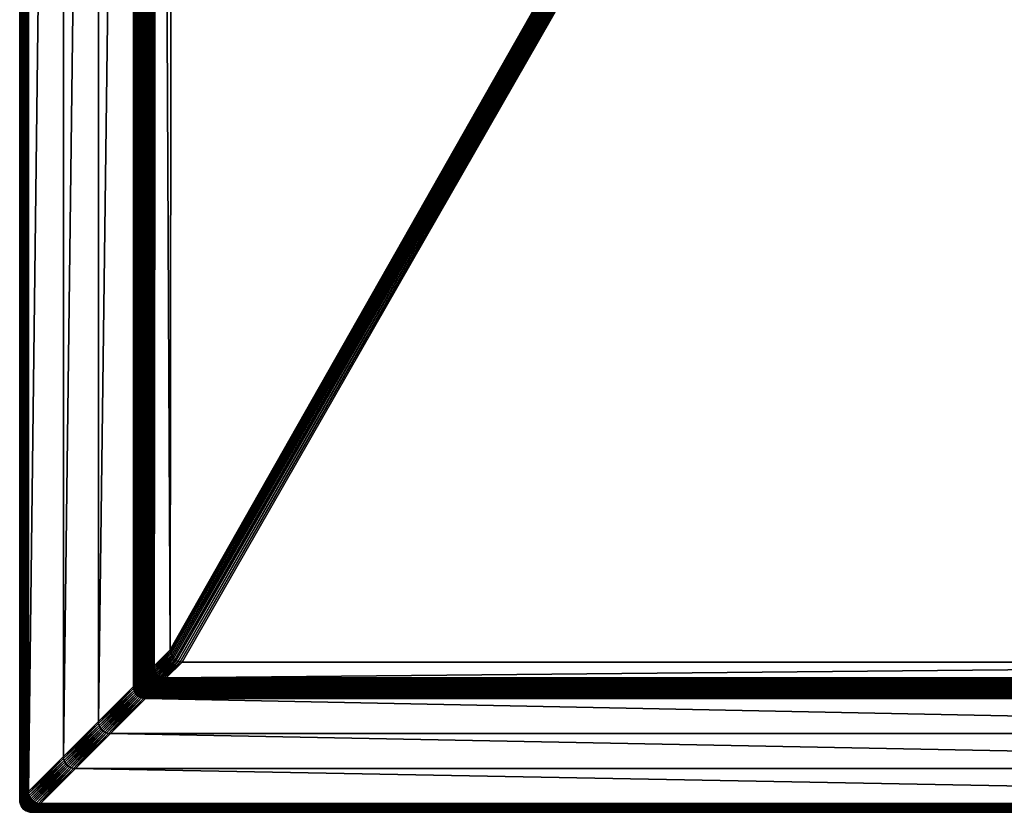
# Model space of a CAD drawing. Header units: centimetres. Extents: x 573 to 653, y 276 to 396.
# Tile 1 of 18: x 573 to 614, y 276 to 308. Entities that reach past the tile are written whole.
import ezdxf

# ---------------------------------------------------------------- set-up
doc = ezdxf.new("R2010")
doc.units = ezdxf.units.CM
doc.layers.get('0').update_dxf_attribs({"true_color": 0x565656})

msp = doc.modelspace()

# ---------------------------------------------------------------- meshes
at = {"color": 37, "true_color": 0x7a5834}
mesh = msp.add_polyface(dxfattribs=at)
corners = [(573.269, 276.395, 4), (573.269, 276.395, 0), (573.269, 395.395, 0), (576.485, 392.18, 4.5), (576.485, 279.611, 4.5), (575.054, 278.18, 4.5), (578.341, 281.467, 3.986), (578.338, 281.464, 4.009), (578.347, 390.317, 4.012), (579.414, 282.535, 3.476), (578.764, 281.888, 3.489), (578.902, 389.762, 2.751), (612.564, 340.896, 2.754), (579.549, 389.114, 2.751), (579.824, 282.046, 3.477), (613.2, 340.259, 2.754), (613.271, 340.188, 2.754), (579.743, 282.066, 3.478), (613.129, 340.33, 2.754), (579.672, 282.094, 3.478), (613.059, 340.4, 2.754), (579.609, 282.131, 3.478), (612.988, 340.471, 2.754), (579.554, 282.176, 3.478), (612.917, 340.542, 2.754), (612.634, 340.825, 2.754), (579.424, 282.446, 3.477), (612.705, 340.754, 2.754), (579.444, 282.366, 3.478), (612.776, 340.683, 2.754), (579.472, 282.294, 3.478), (612.846, 340.612, 2.754), (579.509, 282.231, 3.478), (612.705, 340.895, 2.753), (573.277, 395.388, 4.089), (573.277, 276.403, 4.089), (573.291, 395.374, 4.17), (573.291, 276.417, 4.17), (573.311, 395.354, 4.241), (573.311, 276.437, 4.241), (573.337, 395.328, 4.304), (573.337, 276.463, 4.304), (573.369, 395.296, 4.359), (573.369, 276.495, 4.359), (573.623, 395.042, 4.5), (573.623, 276.749, 4.5), (573.56, 276.686, 4.489), (573.56, 395.105, 4.489), (573.503, 276.629, 4.47), (573.503, 395.162, 4.47), (573.452, 276.578, 4.441), (573.452, 395.212, 4.441), (573.407, 276.534, 4.404), (573.407, 395.257, 4.404), (577.98, 390.684, 4.489), (577.98, 281.106, 4.489), (577.916, 281.042, 4.5), (578.04, 390.624, 4.47), (578.04, 281.166, 4.47), (578.095, 390.569, 4.443), (578.094, 281.22, 4.442), (578.146, 390.519, 4.407), (578.144, 281.27, 4.406), (578.191, 390.473, 4.362), (578.189, 281.315, 4.361), (578.318, 281.444, 4.097), (578.326, 390.339, 4.099), (578.293, 281.419, 4.176), (578.299, 390.365, 4.178), (578.263, 281.389, 4.246), (578.268, 390.396, 4.248), (578.228, 281.354, 4.308), (578.232, 390.432, 4.309), (578.492, 390.172, 3.152), (578.361, 281.487, 3.898), (578.519, 390.145, 3.073), (578.386, 281.512, 3.819), (578.55, 390.114, 3.003), (578.416, 281.541, 3.748), (578.586, 390.078, 2.942), (578.451, 281.576, 3.686), (578.626, 390.037, 2.889), (578.491, 281.616, 3.632), (578.7, 281.824, 3.5), (578.837, 389.826, 2.762), (578.64, 281.764, 3.521), (578.777, 389.886, 2.781), (578.585, 281.71, 3.549), (578.722, 389.941, 2.808), (578.536, 281.66, 3.586), (578.672, 389.992, 2.844), (577.916, 390.749, 4.5), (575.054, 393.611, 4.5)]
mesh.append_faces([[corners[k] for k in face] for face in [(12, 9, 13)]], dxfattribs={"color": 37})
mesh.append_faces([[corners[k] for k in face] for face in [(0, 1, 2), (3, 4, 5), (6, 7, 8), (9, 10, 11), (14, 15, 16), (17, 18, 15), (19, 20, 18), (21, 22, 20), (23, 24, 22), (22, 21, 23), (25, 26, 9), (9, 12, 25), (27, 28, 26), (26, 25, 27), (29, 30, 28), (28, 27, 29), (31, 32, 30), (30, 29, 31), (24, 23, 32), (32, 31, 24), (33, 25, 12), (34, 35, 0), (36, 37, 35), (38, 39, 37), (40, 41, 39), (42, 43, 41), (44, 45, 46), (47, 46, 48), (49, 48, 50), (51, 50, 52), (53, 52, 43), (54, 55, 56), (57, 58, 55), (59, 60, 58), (61, 62, 60), (63, 64, 62), (8, 7, 65), (66, 65, 67), (68, 67, 69), (70, 69, 71), (72, 71, 64), (73, 74, 6), (75, 76, 74), (77, 78, 76), (79, 80, 78), (81, 82, 80), (11, 10, 83), (84, 83, 85), (86, 85, 87), (88, 87, 89), (90, 89, 82), (91, 56, 4), (92, 5, 45)]], dxfattribs={"vtx2": -1, "color": 37})
mesh = msp.add_polyface(dxfattribs=at)
corners = [(573.269, 395.395, 0), (573.269, 395.395, 4), (573.269, 276.395, 4), (575.054, 278.18, 4.5), (575.054, 393.611, 4.5), (576.485, 392.18, 4.5), (578.347, 390.317, 4.012), (578.471, 390.193, 3.239), (578.341, 281.467, 3.986), (578.902, 389.762, 2.751), (579.549, 389.114, 2.751), (579.414, 282.535, 3.476), (579.961, 389.603, 2.743), (580.05, 389.613, 2.742), (613.269, 341.601, 2.741), (579.88, 389.583, 2.744), (613.198, 341.53, 2.742), (579.809, 389.555, 2.745), (613.128, 341.46, 2.743), (613.057, 341.389, 2.745), (579.746, 389.518, 2.746), (612.987, 341.319, 2.746), (579.691, 389.473, 2.746), (612.916, 341.248, 2.747), (612.634, 340.966, 2.753), (612.564, 340.896, 2.754), (579.56, 389.203, 2.75), (612.705, 341.037, 2.751), (579.58, 389.284, 2.749), (612.775, 341.107, 2.75), (579.608, 389.356, 2.748), (612.846, 341.178, 2.749), (579.645, 389.419, 2.747), (573.277, 395.388, 4.089), (573.277, 276.403, 4.089), (573.291, 395.374, 4.17), (573.291, 276.417, 4.17), (573.311, 395.354, 4.241), (573.311, 276.437, 4.241), (573.337, 395.328, 4.304), (573.337, 276.463, 4.304), (573.369, 395.296, 4.359), (573.56, 276.686, 4.489), (573.56, 395.105, 4.489), (573.623, 395.042, 4.5), (573.503, 276.629, 4.47), (573.503, 395.162, 4.47), (573.452, 276.578, 4.441), (573.452, 395.212, 4.441), (573.407, 276.534, 4.404), (573.407, 395.257, 4.404), (573.369, 276.495, 4.359), (577.916, 281.042, 4.5), (577.916, 390.749, 4.5), (577.98, 390.684, 4.489), (577.98, 281.106, 4.489), (578.04, 390.624, 4.47), (578.04, 281.166, 4.47), (578.095, 390.569, 4.443), (578.094, 281.22, 4.442), (578.146, 390.519, 4.407), (578.144, 281.27, 4.406), (578.191, 390.473, 4.362), (578.318, 281.444, 4.097), (578.326, 390.339, 4.099), (578.293, 281.419, 4.176), (578.299, 390.365, 4.178), (578.263, 281.389, 4.246), (578.268, 390.396, 4.248), (578.228, 281.354, 4.308), (578.232, 390.432, 4.309), (578.189, 281.315, 4.361), (578.492, 390.172, 3.152), (578.361, 281.487, 3.898), (578.519, 390.145, 3.073), (578.386, 281.512, 3.819), (578.55, 390.114, 3.003), (578.416, 281.541, 3.748), (578.586, 390.078, 2.942), (578.451, 281.576, 3.686), (578.626, 390.037, 2.889), (578.7, 281.824, 3.5), (578.837, 389.826, 2.762), (578.64, 281.764, 3.521), (578.777, 389.886, 2.781), (578.585, 281.71, 3.549), (578.722, 389.941, 2.808), (578.536, 281.66, 3.586), (578.672, 389.992, 2.844), (578.491, 281.616, 3.632), (576.485, 279.611, 4.5), (573.623, 276.749, 4.5)]
mesh.append_faces([[corners[k] for k in face] for face in [(0, 1, 2), (3, 4, 5), (6, 7, 8), (9, 10, 11), (12, 13, 14), (15, 12, 16), (17, 15, 18), (18, 19, 17), (20, 17, 19), (19, 21, 20), (22, 20, 21), (21, 23, 22), (24, 25, 10), (10, 26, 24), (27, 24, 26), (26, 28, 27), (29, 27, 28), (28, 30, 29), (31, 29, 30), (30, 32, 31), (23, 31, 32), (32, 22, 23), (2, 1, 33), (34, 33, 35), (36, 35, 37), (38, 37, 39), (40, 39, 41), (42, 43, 44), (45, 46, 43), (47, 48, 46), (49, 50, 48), (51, 41, 50), (52, 53, 54), (55, 54, 56), (57, 56, 58), (59, 58, 60), (61, 60, 62), (63, 64, 6), (65, 66, 64), (67, 68, 66), (69, 70, 68), (71, 62, 70), (8, 7, 72), (73, 72, 74), (75, 74, 76), (77, 76, 78), (79, 78, 80), (81, 82, 9), (83, 84, 82), (85, 86, 84), (87, 88, 86), (89, 80, 88), (90, 5, 53), (91, 44, 4)]], dxfattribs={"vtx2": -1, "color": 37})
mesh = msp.add_polyface(dxfattribs=at)
corners = [(613.835, 340.753, 2.743), (613.906, 340.823, 2.742), (647.116, 282.447, 2.743), (613.765, 340.682, 2.745), (647.097, 282.366, 2.744), (613.694, 340.612, 2.746), (647.069, 282.295, 2.745), (613.623, 340.541, 2.747), (647.032, 282.232, 2.746), (613.271, 340.188, 2.754), (613.341, 340.259, 2.753), (646.718, 282.047, 2.75), (613.412, 340.329, 2.751), (646.798, 282.066, 2.749), (613.482, 340.4, 2.75), (646.87, 282.095, 2.748), (613.553, 340.47, 2.749), (646.932, 282.132, 2.747), (646.987, 282.177, 2.746), (613.835, 340.894, 2.742), (613.905, 340.964, 2.741), (613.976, 340.894, 2.741), (613.764, 340.823, 2.743), (613.694, 340.894, 2.743), (613.694, 340.753, 2.745), (613.623, 340.824, 2.745), (613.553, 340.894, 2.745), (613.623, 340.682, 2.746), (613.553, 340.753, 2.746), (613.482, 340.824, 2.746), (613.411, 340.895, 2.746), (613.553, 340.612, 2.747), (613.482, 340.682, 2.747), (613.411, 340.753, 2.747), (613.341, 340.824, 2.747), (613.271, 340.33, 2.753), (613.341, 340.4, 2.751), (613.412, 340.471, 2.75), (613.27, 340.471, 2.751), (613.341, 340.541, 2.75), (613.482, 340.541, 2.749), (613.411, 340.612, 2.749), (613.27, 340.612, 2.75), (613.341, 340.683, 2.749), (613.27, 340.753, 2.749)]
mesh.append_faces([[corners[k] for k in face] for face in [(0, 1, 2), (3, 0, 4), (5, 3, 6), (7, 5, 8), (9, 10, 11), (10, 12, 13), (12, 14, 15), (14, 16, 17), (16, 7, 18), (19, 20, 21), (21, 1, 19), (22, 19, 1), (1, 0, 22), (19, 22, 23), (24, 22, 0), (0, 3, 24), (25, 23, 22), (22, 24, 25), (23, 25, 26), (27, 24, 3), (3, 5, 27), (28, 25, 24), (24, 27, 28), (29, 26, 25), (25, 28, 29), (26, 29, 30), (31, 27, 5), (5, 7, 31), (32, 28, 27), (27, 31, 32), (33, 29, 28), (28, 32, 33), (34, 30, 29), (29, 33, 34), (35, 36, 12), (12, 10, 35), (36, 37, 14), (14, 12, 36), (38, 39, 37), (37, 36, 38), (37, 40, 16), (16, 14, 37), (39, 41, 40), (40, 37, 39), (42, 43, 41), (41, 39, 42), (40, 31, 7), (7, 16, 40), (41, 32, 31), (31, 40, 41), (43, 33, 32), (32, 41, 43), (44, 34, 33), (33, 43, 44)]], dxfattribs={"vtx2": -1, "color": 37})
mesh = msp.add_polyface(dxfattribs=at)
corners = [(579.263, 281.388, 3.489), (579.913, 282.035, 3.476), (646.628, 282.036, 2.751), (613.271, 340.188, 2.754), (579.824, 282.046, 3.477), (579.174, 281.399, 3.489), (579.743, 282.066, 3.478), (579.094, 281.419, 3.49), (579.672, 282.094, 3.478), (579.022, 281.447, 3.49), (579.609, 282.131, 3.478), (578.959, 281.484, 3.491), (579.554, 282.176, 3.478), (578.905, 281.53, 3.491), (579.424, 282.446, 3.477), (578.775, 281.799, 3.489), (578.764, 281.888, 3.489), (579.414, 282.535, 3.476), (579.444, 282.366, 3.478), (578.794, 281.719, 3.49), (579.472, 282.294, 3.478), (578.823, 281.647, 3.49), (579.509, 282.231, 3.478), (578.859, 281.584, 3.491), (613.2, 340.259, 2.754), (613.129, 340.33, 2.754), (613.059, 340.4, 2.754), (579.199, 281.324, 3.5), (579.11, 281.335, 3.501), (579.029, 281.354, 3.502), (578.958, 281.383, 3.502), (578.895, 281.419, 3.502), (578.898, 281.323, 3.522), (578.84, 281.465, 3.502), (578.835, 281.36, 3.523), (578.781, 281.406, 3.523), (578.71, 281.735, 3.501), (578.7, 281.824, 3.5), (578.73, 281.654, 3.502), (578.758, 281.583, 3.502), (578.698, 281.523, 3.522), (578.795, 281.519, 3.502), (578.735, 281.46, 3.523), (578.726, 281.351, 3.551), (578.68, 281.406, 3.551)]
mesh.append_faces([[corners[k] for k in face] for face in [(2, 1, 3)]], dxfattribs={"color": 37})
mesh.append_faces([[corners[k] for k in face] for face in [(0, 1, 2), (4, 1, 0), (0, 5, 4), (6, 4, 5), (5, 7, 6), (8, 6, 7), (7, 9, 8), (10, 8, 9), (9, 11, 10), (12, 10, 11), (11, 13, 12), (14, 15, 16), (16, 17, 14), (18, 19, 15), (15, 14, 18), (20, 21, 19), (19, 18, 20), (22, 23, 21), (21, 20, 22), (12, 13, 23), (23, 22, 12), (3, 1, 4), (24, 4, 6), (25, 6, 8), (26, 8, 10), (5, 0, 27), (28, 29, 7), (7, 5, 28), (29, 30, 9), (9, 7, 29), (30, 31, 11), (11, 9, 30), (31, 30, 32), (31, 33, 13), (13, 11, 31), (34, 35, 33), (33, 31, 34), (36, 37, 16), (16, 15, 36), (38, 36, 15), (15, 19, 38), (39, 38, 19), (19, 21, 39), (38, 39, 40), (41, 39, 21), (21, 23, 41), (42, 40, 39), (39, 41, 42), (33, 41, 23), (23, 13, 33), (35, 42, 41), (41, 33, 35), (43, 44, 42), (42, 35, 43)]], dxfattribs={"vtx2": -1, "color": 37})
mesh = msp.add_polyface(dxfattribs=at)
corners = [(646.628, 282.036, 2.751), (647.276, 281.389, 2.751), (579.263, 281.388, 3.489), (646.718, 282.047, 2.75), (647.365, 281.4, 2.75), (646.798, 282.066, 2.749), (647.445, 281.419, 2.749), (646.87, 282.095, 2.748), (647.517, 281.448, 2.748), (646.932, 282.132, 2.747), (647.58, 281.485, 2.747), (646.987, 282.177, 2.746), (647.634, 281.53, 2.746), (647.116, 282.447, 2.743), (647.127, 282.536, 2.742), (647.774, 281.889, 2.742), (647.763, 281.8, 2.743), (647.097, 282.366, 2.744), (647.744, 281.719, 2.744), (647.069, 282.295, 2.745), (647.716, 281.648, 2.745), (647.032, 282.232, 2.746), (647.679, 281.585, 2.746), (613.271, 340.188, 2.754), (613.341, 340.259, 2.753), (613.412, 340.329, 2.751), (613.482, 340.4, 2.75), (613.553, 340.47, 2.749), (647.429, 281.336, 2.761), (647.509, 281.355, 2.76), (647.581, 281.384, 2.759), (647.643, 281.421, 2.758), (647.702, 281.362, 2.778), (647.698, 281.466, 2.757), (647.756, 281.408, 2.777), (647.809, 281.355, 2.805), (647.838, 281.825, 2.753), (647.827, 281.736, 2.753), (647.808, 281.655, 2.754), (647.78, 281.584, 2.755), (647.743, 281.521, 2.756), (647.838, 281.525, 2.775), (647.802, 281.462, 2.776), (647.854, 281.409, 2.804)]
mesh.append_faces([[corners[k] for k in face] for face in [(0, 1, 2), (3, 4, 1), (1, 0, 3), (5, 6, 4), (4, 3, 5), (7, 8, 6), (6, 5, 7), (9, 10, 8), (8, 7, 9), (11, 12, 10), (10, 9, 11), (13, 14, 15), (15, 16, 13), (17, 13, 16), (16, 18, 17), (19, 17, 18), (18, 20, 19), (21, 19, 20), (20, 22, 21), (11, 21, 22), (22, 12, 11), (3, 0, 23), (5, 3, 24), (7, 5, 25), (9, 7, 26), (11, 9, 27), (1, 4, 28), (4, 6, 29), (30, 29, 6), (6, 8, 30), (31, 30, 8), (8, 10, 31), (30, 31, 32), (33, 31, 10), (10, 12, 33), (34, 32, 31), (31, 33, 34), (32, 34, 35), (36, 37, 16), (16, 15, 36), (37, 38, 18), (18, 16, 37), (38, 39, 20), (20, 18, 38), (39, 40, 22), (22, 20, 39), (41, 42, 40), (40, 39, 41), (40, 33, 12), (12, 22, 40), (42, 34, 33), (33, 40, 42), (43, 35, 34), (34, 42, 43)]], dxfattribs={"vtx2": -1, "color": 37})
mesh = msp.add_polyface(dxfattribs=at)
corners = [(578.352, 281.378, 3.986), (578.349, 281.375, 4.009), (578.338, 281.464, 4.009), (578.341, 281.467, 3.986), (578.361, 281.487, 3.898), (578.372, 281.398, 3.899), (578.386, 281.512, 3.819), (578.397, 281.423, 3.82), (578.416, 281.541, 3.748), (578.427, 281.452, 3.749), (578.451, 281.576, 3.686), (578.462, 281.487, 3.687), (578.491, 281.616, 3.632), (578.501, 281.527, 3.633), (578.329, 281.355, 4.097), (578.318, 281.444, 4.097), (578.304, 281.33, 4.176), (578.293, 281.419, 4.176), (578.274, 281.3, 4.246), (578.263, 281.389, 4.246), (578.391, 281.317, 3.899), (578.446, 281.372, 3.75), (578.416, 281.342, 3.82), (578.481, 281.406, 3.687), (578.521, 281.446, 3.633), (578.549, 281.374, 3.634), (578.509, 281.335, 3.688), (578.651, 281.675, 3.521), (578.64, 281.764, 3.521), (578.7, 281.824, 3.5), (578.71, 281.735, 3.501), (578.596, 281.621, 3.55), (578.585, 281.71, 3.549), (578.546, 281.571, 3.587), (578.536, 281.66, 3.586), (578.67, 281.595, 3.522), (578.73, 281.654, 3.502), (578.615, 281.54, 3.551), (578.566, 281.491, 3.588), (578.698, 281.523, 3.522), (578.643, 281.469, 3.551), (578.594, 281.419, 3.588), (578.68, 281.406, 3.551), (578.735, 281.46, 3.523), (578.631, 281.356, 3.588), (578.586, 281.311, 3.634)]
mesh.append_faces([[corners[k] for k in face] for face in [(0, 1, 2), (2, 3, 0), (4, 5, 0), (0, 3, 4), (6, 7, 5), (5, 4, 6), (8, 9, 7), (7, 6, 8), (10, 11, 9), (9, 8, 10), (12, 13, 11), (11, 10, 12), (14, 15, 2), (2, 1, 14), (16, 17, 15), (15, 14, 16), (18, 19, 17), (20, 5, 7), (9, 21, 22), (22, 7, 9), (11, 23, 21), (21, 9, 11), (13, 24, 23), (23, 11, 13), (24, 25, 26), (26, 23, 24), (27, 28, 29), (29, 30, 27), (31, 32, 28), (28, 27, 31), (33, 34, 32), (32, 31, 33), (13, 12, 34), (34, 33, 13), (35, 27, 30), (30, 36, 35), (37, 31, 27), (27, 35, 37), (38, 33, 31), (31, 37, 38), (24, 13, 33), (33, 38, 24), (39, 35, 36), (40, 37, 35), (35, 39, 40), (41, 38, 37), (37, 40, 41), (25, 24, 38), (38, 41, 25), (42, 40, 39), (39, 43, 42), (44, 41, 40), (40, 42, 44), (45, 25, 41)]], dxfattribs={"vtx2": -1, "color": 37})
mesh = msp.add_polyface(dxfattribs=at)
corners = [(578.371, 281.297, 3.987), (578.368, 281.294, 4.009), (578.349, 281.375, 4.009), (578.352, 281.378, 3.986), (577.98, 281.106, 4.489), (577.991, 281.017, 4.489), (577.926, 280.953, 4.5), (577.916, 281.042, 4.5), (578.04, 281.166, 4.47), (578.051, 281.077, 4.47), (578.094, 281.22, 4.442), (578.105, 281.131, 4.442), (578.144, 281.27, 4.406), (578.155, 281.181, 4.406), (578.189, 281.315, 4.361), (578.2, 281.226, 4.361), (578.01, 280.937, 4.489), (578.125, 281.051, 4.442), (578.07, 280.996, 4.47), (578.174, 281.101, 4.406), (578.219, 281.145, 4.361), (578.203, 281.029, 4.406), (578.153, 280.979, 4.442), (578.247, 281.073, 4.361), (578.284, 281.01, 4.361), (578.24, 280.966, 4.406), (578.293, 281.419, 4.176), (578.304, 281.33, 4.176), (578.274, 281.3, 4.246), (578.239, 281.265, 4.308), (578.228, 281.354, 4.308), (578.263, 281.389, 4.246), (578.348, 281.274, 4.097), (578.329, 281.355, 4.097), (578.323, 281.25, 4.176), (578.294, 281.22, 4.246), (578.259, 281.185, 4.308), (578.352, 281.178, 4.176), (578.377, 281.203, 4.097), (578.322, 281.148, 4.246), (578.287, 281.113, 4.308), (578.359, 281.085, 4.246), (578.324, 281.05, 4.308), (578.37, 280.996, 4.308)]
mesh.append_faces([[corners[k] for k in face] for face in [(0, 1, 2), (2, 3, 0), (4, 5, 6), (6, 7, 4), (8, 9, 5), (5, 4, 8), (10, 11, 9), (9, 8, 10), (12, 13, 11), (11, 10, 12), (14, 15, 13), (13, 12, 14), (16, 5, 9), (11, 17, 18), (18, 9, 11), (13, 19, 17), (17, 11, 13), (15, 20, 19), (19, 13, 15), (19, 21, 22), (22, 17, 19), (20, 23, 21), (21, 19, 20), (23, 24, 25), (25, 21, 23), (26, 27, 28), (29, 30, 31), (31, 28, 29), (15, 14, 30), (30, 29, 15), (32, 33, 2), (2, 1, 32), (34, 27, 33), (33, 32, 34), (35, 28, 27), (27, 34, 35), (36, 29, 28), (28, 35, 36), (20, 15, 29), (29, 36, 20), (37, 34, 32), (32, 38, 37), (39, 35, 34), (34, 37, 39), (40, 36, 35), (35, 39, 40), (23, 20, 36), (36, 40, 23), (41, 39, 37), (42, 40, 39), (39, 41, 42), (24, 23, 40), (40, 42, 24), (43, 42, 41)]], dxfattribs={"vtx2": -1, "color": 37})
mesh = msp.add_polyface(dxfattribs=at)
corners = [(578.482, 281.108, 3.988), (578.536, 281.062, 3.988), (578.533, 281.059, 4.009), (578.479, 281.105, 4.009), (578.4, 281.226, 3.987), (578.397, 281.223, 4.009), (578.368, 281.294, 4.009), (578.371, 281.297, 3.987), (578.436, 281.163, 3.988), (578.433, 281.159, 4.009), (578.552, 280.978, 4.176), (578.489, 281.015, 4.176), (578.513, 281.04, 4.097), (578.459, 281.085, 4.097), (578.434, 281.06, 4.176), (578.459, 280.985, 4.246), (578.404, 281.031, 4.246), (578.502, 281.128, 3.9), (578.372, 281.398, 3.899), (578.391, 281.317, 3.899), (578.352, 281.378, 3.986), (578.397, 281.423, 3.82), (578.416, 281.342, 3.82), (578.42, 281.245, 3.9), (578.444, 281.27, 3.821), (578.446, 281.372, 3.75), (578.474, 281.3, 3.75), (578.481, 281.406, 3.687), (578.509, 281.335, 3.688), (578.377, 281.203, 4.097), (578.348, 281.274, 4.097), (578.456, 281.182, 3.9), (578.481, 281.207, 3.821), (578.511, 281.237, 3.75), (578.546, 281.272, 3.688), (578.414, 281.14, 4.097), (578.389, 281.115, 4.176), (578.352, 281.178, 4.176), (578.359, 281.085, 4.246), (578.527, 281.153, 3.821), (578.37, 280.996, 4.308)]
mesh.append_faces([[corners[k] for k in face] for face in [(0, 1, 2), (2, 3, 0), (4, 5, 6), (6, 7, 4), (8, 9, 5), (5, 4, 8), (0, 3, 9), (9, 8, 0), (10, 11, 12), (12, 13, 3), (3, 2, 12), (11, 14, 13), (13, 12, 11), (15, 16, 14), (14, 11, 15), (1, 0, 17), (18, 19, 7), (7, 20, 18), (21, 22, 19), (19, 23, 4), (4, 7, 19), (22, 24, 23), (23, 19, 22), (25, 26, 24), (24, 22, 25), (27, 28, 26), (26, 25, 27), (29, 30, 6), (6, 5, 29), (23, 31, 8), (8, 4, 23), (24, 32, 31), (31, 23, 24), (26, 33, 32), (32, 24, 26), (28, 34, 33), (33, 26, 28), (35, 29, 5), (5, 9, 35), (36, 37, 29), (29, 35, 36), (37, 36, 38), (31, 17, 0), (0, 8, 31), (32, 39, 17), (17, 31, 32), (39, 32, 33), (13, 35, 9), (9, 3, 13), (14, 36, 35), (35, 13, 14), (16, 38, 36), (36, 14, 16), (38, 16, 40)]], dxfattribs={"vtx2": -1, "color": 37})
mesh = msp.add_polyface(dxfattribs=at)
corners = [(578.599, 281.026, 3.988), (578.671, 280.997, 3.987), (578.668, 280.994, 4.009), (578.596, 281.023, 4.009), (578.536, 281.062, 3.988), (578.533, 281.059, 4.009), (578.772, 280.998, 3.899), (578.691, 281.017, 3.9), (578.716, 281.042, 3.82), (578.796, 281.023, 3.82), (578.746, 281.072, 3.75), (578.619, 281.045, 3.9), (578.644, 281.07, 3.821), (578.674, 281.1, 3.75), (578.709, 281.135, 3.688), (578.781, 281.107, 3.687), (578.749, 281.174, 3.634), (578.576, 281.003, 4.097), (578.513, 281.04, 4.097), (578.552, 280.978, 4.176), (578.556, 281.082, 3.9), (578.581, 281.107, 3.821), (578.611, 281.137, 3.75), (578.646, 281.172, 3.688), (578.686, 281.211, 3.634), (578.502, 281.128, 3.9), (578.527, 281.153, 3.821), (578.557, 281.183, 3.75), (578.592, 281.217, 3.688), (578.631, 281.257, 3.634), (578.549, 281.374, 3.634), (578.586, 281.311, 3.634), (578.546, 281.272, 3.688), (578.509, 281.335, 3.688), (578.511, 281.237, 3.75), (578.73, 281.256, 3.588), (578.676, 281.302, 3.588), (578.726, 281.351, 3.551), (578.78, 281.306, 3.551), (578.594, 281.419, 3.588), (578.631, 281.356, 3.588), (578.68, 281.406, 3.551)]
mesh.append_faces([[corners[k] for k in face] for face in [(0, 1, 2), (2, 3, 0), (4, 0, 3), (3, 5, 4), (6, 7, 8), (9, 8, 10), (11, 7, 1), (1, 0, 11), (12, 8, 7), (7, 11, 12), (13, 10, 8), (8, 12, 13), (14, 15, 10), (10, 13, 14), (15, 14, 16), (17, 18, 5), (5, 3, 17), (18, 17, 19), (20, 11, 0), (0, 4, 20), (21, 12, 11), (11, 20, 21), (22, 13, 12), (12, 21, 22), (23, 14, 13), (13, 22, 23), (24, 16, 14), (14, 23, 24), (25, 20, 4), (26, 21, 20), (20, 25, 26), (27, 22, 21), (21, 26, 27), (28, 23, 22), (22, 27, 28), (29, 24, 23), (23, 28, 29), (30, 31, 32), (32, 33, 30), (34, 27, 26), (32, 28, 27), (27, 34, 32), (31, 29, 28), (28, 32, 31), (16, 24, 35), (35, 36, 37), (37, 38, 35), (24, 29, 36), (36, 35, 24), (39, 40, 31), (36, 40, 41), (41, 37, 36), (29, 31, 40), (40, 36, 29)]], dxfattribs={"vtx2": -1, "color": 37})
mesh = msp.add_polyface(dxfattribs=at)
corners = [(647.634, 281.031, 3.079), (578.886, 281.012, 3.819), (578.915, 281.041, 3.748), (647.608, 281.056, 3.008), (578.95, 281.076, 3.686), (647.577, 281.087, 2.946), (578.99, 281.116, 3.632), (647.339, 281.325, 2.762), (579.199, 281.324, 3.5), (579.263, 281.388, 3.489), (647.398, 281.267, 2.781), (579.139, 281.264, 3.521), (647.451, 281.214, 2.809), (579.084, 281.21, 3.549), (647.498, 281.166, 2.846), (579.035, 281.16, 3.586), (647.54, 281.124, 2.892), (578.796, 281.023, 3.82), (578.861, 280.987, 3.898), (578.826, 281.052, 3.749), (578.861, 281.087, 3.687), (578.901, 281.127, 3.633), (578.716, 281.042, 3.82), (578.772, 280.998, 3.899), (578.746, 281.072, 3.75), (578.781, 281.107, 3.687), (578.82, 281.146, 3.633), (578.749, 281.174, 3.634), (579.11, 281.335, 3.501), (579.174, 281.399, 3.489), (579.05, 281.275, 3.521), (578.995, 281.221, 3.55), (578.946, 281.171, 3.587), (578.97, 281.295, 3.522), (579.029, 281.354, 3.502), (578.915, 281.24, 3.551), (578.865, 281.191, 3.588), (578.898, 281.323, 3.522), (578.958, 281.383, 3.502), (578.843, 281.269, 3.551), (578.793, 281.219, 3.588), (578.835, 281.36, 3.523), (578.895, 281.419, 3.502), (578.78, 281.306, 3.551), (578.73, 281.256, 3.588), (578.726, 281.351, 3.551), (578.781, 281.406, 3.523)]
mesh.append_faces([[corners[k] for k in face] for face in [(0, 1, 2), (3, 2, 4), (5, 4, 6), (7, 8, 9), (10, 11, 8), (12, 13, 11), (14, 15, 13), (16, 6, 15), (17, 1, 18), (19, 2, 1), (1, 17, 19), (20, 4, 2), (2, 19, 20), (21, 6, 4), (4, 20, 21), (22, 17, 23), (24, 19, 17), (25, 20, 19), (19, 24, 25), (26, 21, 20), (20, 25, 26), (27, 26, 25), (8, 28, 29), (11, 30, 28), (28, 8, 11), (13, 31, 30), (30, 11, 13), (15, 32, 31), (31, 13, 15), (6, 21, 32), (32, 15, 6), (30, 33, 34), (34, 28, 30), (31, 35, 33), (33, 30, 31), (32, 36, 35), (35, 31, 32), (21, 26, 36), (36, 32, 21), (33, 37, 38), (38, 34, 33), (35, 39, 37), (37, 33, 35), (36, 40, 39), (39, 35, 36), (26, 27, 40), (40, 36, 26), (37, 41, 42), (39, 43, 41), (41, 37, 39), (40, 44, 43), (43, 39, 40), (44, 40, 27), (43, 45, 46), (46, 41, 43)]], dxfattribs={"vtx2": -1, "color": 37})
mesh = msp.add_polyface(dxfattribs=at)
corners = [(578.886, 281.012, 3.819), (647.634, 281.031, 3.079), (647.654, 281.01, 3.159), (578.915, 281.041, 3.748), (647.608, 281.056, 3.008), (578.95, 281.076, 3.686), (647.577, 281.087, 2.946), (578.99, 281.116, 3.632), (647.54, 281.124, 2.892), (579.263, 281.388, 3.489), (647.276, 281.389, 2.751), (647.339, 281.325, 2.762), (579.199, 281.324, 3.5), (647.398, 281.267, 2.781), (579.139, 281.264, 3.521), (647.451, 281.214, 2.809), (579.084, 281.21, 3.549), (647.498, 281.166, 2.846), (579.035, 281.16, 3.586), (647.743, 281.021, 3.158), (647.758, 281.007, 3.247), (647.723, 281.042, 3.079), (647.697, 281.067, 3.007), (647.666, 281.098, 2.945), (647.63, 281.135, 2.891), (647.803, 281.061, 3.078), (647.747, 281.118, 2.944), (647.778, 281.087, 3.006), (647.71, 281.155, 2.89), (647.429, 281.336, 2.761), (647.487, 281.278, 2.78), (647.54, 281.225, 2.808), (647.587, 281.177, 2.845), (647.509, 281.355, 2.76), (647.365, 281.4, 2.75), (647.567, 281.297, 2.779), (647.62, 281.244, 2.808), (647.668, 281.197, 2.844), (647.639, 281.325, 2.779), (647.581, 281.384, 2.759), (647.692, 281.272, 2.807), (647.74, 281.225, 2.843), (647.782, 281.183, 2.889), (647.702, 281.362, 2.778), (647.755, 281.309, 2.806), (647.802, 281.262, 2.842)]
mesh.append_faces([[corners[k] for k in face] for face in [(0, 1, 2), (3, 4, 1), (5, 6, 4), (7, 8, 6), (9, 10, 11), (12, 11, 13), (14, 13, 15), (16, 15, 17), (18, 17, 8), (2, 19, 20), (1, 21, 19), (19, 2, 1), (4, 22, 21), (21, 1, 4), (6, 23, 22), (22, 4, 6), (8, 24, 23), (23, 6, 8), (25, 21, 22), (23, 26, 27), (27, 22, 23), (24, 28, 26), (26, 23, 24), (29, 11, 10), (30, 13, 11), (11, 29, 30), (31, 15, 13), (13, 30, 31), (32, 17, 15), (15, 31, 32), (24, 8, 17), (17, 32, 24), (33, 29, 34), (35, 30, 29), (29, 33, 35), (36, 31, 30), (30, 35, 36), (37, 32, 31), (31, 36, 37), (28, 24, 32), (32, 37, 28), (38, 35, 33), (33, 39, 38), (40, 36, 35), (35, 38, 40), (41, 37, 36), (36, 40, 41), (42, 28, 37), (37, 41, 42), (43, 38, 39), (44, 40, 38), (38, 43, 44), (45, 41, 40), (40, 44, 45)]], dxfattribs={"vtx2": -1, "color": 37})
mesh = msp.add_polyface(dxfattribs=at)
corners = [(576.896, 279.122, 4.5), (576.985, 279.111, 4.5), (575.554, 277.68, 4.5), (575.465, 277.691, 4.5), (576.815, 279.141, 4.5), (575.384, 277.71, 4.5), (576.743, 279.169, 4.5), (575.312, 277.739, 4.5), (576.68, 279.206, 4.5), (575.249, 277.775, 4.5), (576.626, 279.252, 4.5), (575.195, 277.821, 4.5), (576.495, 279.522, 4.5), (575.065, 278.091, 4.5), (575.054, 278.18, 4.5), (576.485, 279.611, 4.5), (576.515, 279.441, 4.5), (575.084, 278.01, 4.5), (576.543, 279.37, 4.5), (575.112, 277.939, 4.5), (576.58, 279.306, 4.5), (575.149, 277.875, 4.5), (574.06, 276.186, 4.489), (573.971, 276.197, 4.489), (574.034, 276.26, 4.5), (574.123, 276.249, 4.5), (574.003, 276.129, 4.47), (578.326, 280.553, 4.5), (578.416, 280.542, 4.5), (573.953, 276.279, 4.5), (578.246, 280.572, 4.5), (573.881, 276.308, 4.5), (578.174, 280.6, 4.5), (573.818, 276.345, 4.5), (578.111, 280.637, 4.5), (573.764, 276.39, 4.5), (578.057, 280.683, 4.5), (577.926, 280.953, 4.5), (573.623, 276.749, 4.5), (573.634, 276.66, 4.5), (577.946, 280.872, 4.5), (573.653, 276.579, 4.5), (577.974, 280.8, 4.5), (573.681, 276.508, 4.5), (578.011, 280.737, 4.5), (573.718, 276.445, 4.5)]
mesh.append_faces([[corners[k] for k in face] for face in [(0, 1, 2), (2, 3, 0), (4, 0, 3), (3, 5, 4), (6, 4, 5), (5, 7, 6), (8, 6, 7), (7, 9, 8), (10, 8, 9), (9, 11, 10), (12, 13, 14), (14, 15, 12), (16, 17, 13), (13, 12, 16), (18, 19, 17), (17, 16, 18), (20, 21, 19), (19, 18, 20), (10, 11, 21), (21, 20, 10), (22, 23, 24), (24, 25, 22), (23, 22, 26), (3, 2, 25), (25, 24, 3), (1, 0, 27), (27, 28, 1), (5, 3, 24), (24, 29, 5), (0, 4, 30), (7, 5, 29), (29, 31, 7), (4, 6, 32), (9, 7, 31), (31, 33, 9), (6, 8, 34), (11, 9, 33), (33, 35, 11), (8, 10, 36), (37, 12, 15), (38, 14, 13), (13, 39, 38), (40, 16, 12), (39, 13, 17), (17, 41, 39), (42, 18, 16), (41, 17, 19), (19, 43, 41), (44, 20, 18), (43, 19, 21), (21, 45, 43), (36, 10, 20), (45, 21, 11), (11, 35, 45)]], dxfattribs={"vtx2": -1, "color": 37})
mesh = msp.add_polyface(dxfattribs=at)
corners = [(652.769, 275.895, 4), (652.769, 275.895, 0), (573.769, 275.895, 0), (576.985, 279.111, 4.5), (649.554, 279.111, 4.5), (650.985, 277.68, 4.5), (647.669, 280.996, 3.248), (647.729, 280.935, 4.003), (578.838, 280.964, 4.009), (647.758, 281.007, 3.247), (647.818, 280.946, 4.003), (647.838, 281.026, 3.246), (647.899, 280.966, 4.003), (647.91, 281.054, 3.245), (647.971, 280.994, 4.003), (573.777, 275.903, 4.089), (652.761, 275.903, 4.089), (573.791, 275.917, 4.17), (652.748, 275.917, 4.17), (573.811, 275.937, 4.241), (652.728, 275.937, 4.241), (573.837, 275.963, 4.304), (652.702, 275.963, 4.304), (573.869, 275.995, 4.359), (652.669, 275.995, 4.359), (574.123, 276.249, 4.5), (652.416, 276.249, 4.5), (652.479, 276.186, 4.489), (574.06, 276.186, 4.489), (652.536, 276.129, 4.47), (574.003, 276.129, 4.47), (652.586, 276.078, 4.441), (573.952, 276.078, 4.441), (652.631, 276.034, 4.404), (573.907, 276.034, 4.404), (578.48, 280.606, 4.489), (648.059, 280.606, 4.489), (648.123, 280.542, 4.5), (578.54, 280.666, 4.47), (648, 280.664, 4.47), (578.594, 280.72, 4.442), (647.947, 280.717, 4.442), (578.644, 280.77, 4.406), (647.9, 280.765, 4.405), (578.689, 280.815, 4.361), (647.858, 280.807, 4.36), (647.744, 280.92, 4.092), (578.818, 280.944, 4.097), (647.764, 280.9, 4.172), (578.793, 280.919, 4.176), (647.79, 280.874, 4.243), (578.763, 280.889, 4.246), (647.821, 280.843, 4.306), (578.728, 280.855, 4.308), (578.861, 280.987, 3.898), (647.654, 281.01, 3.159), (647.947, 280.818, 4.36), (647.989, 280.775, 4.405), (647.833, 280.931, 4.092), (647.854, 280.911, 4.172), (647.879, 280.885, 4.243), (647.91, 280.854, 4.306), (647.914, 280.951, 4.092), (647.934, 280.931, 4.172), (647.96, 280.905, 4.243), (647.991, 280.874, 4.306), (647.985, 280.979, 4.092), (648.006, 280.959, 4.172), (578.416, 280.542, 4.5), (575.554, 277.68, 4.5)]
mesh.append_faces([[corners[k] for k in face] for face in [(0, 1, 2), (3, 4, 5), (6, 7, 8), (9, 10, 7), (7, 6, 9), (11, 12, 10), (10, 9, 11), (13, 14, 12), (15, 16, 0), (17, 18, 16), (19, 20, 18), (21, 22, 20), (23, 24, 22), (25, 26, 27), (28, 27, 29), (30, 29, 31), (32, 31, 33), (34, 33, 24), (35, 36, 37), (38, 39, 36), (40, 41, 39), (42, 43, 41), (44, 45, 43), (8, 7, 46), (47, 46, 48), (49, 48, 50), (51, 50, 52), (53, 52, 45), (54, 55, 6), (45, 56, 57), (57, 43, 45), (9, 6, 55), (58, 46, 7), (7, 10, 58), (59, 48, 46), (46, 58, 59), (60, 50, 48), (48, 59, 60), (61, 52, 50), (50, 60, 61), (56, 45, 52), (52, 61, 56), (62, 58, 10), (10, 12, 62), (63, 59, 58), (58, 62, 63), (64, 60, 59), (59, 63, 64), (65, 61, 60), (60, 64, 65), (66, 62, 12), (67, 63, 62), (68, 37, 4), (69, 5, 26)]], dxfattribs={"vtx2": -1, "color": 37})
mesh = msp.add_polyface(dxfattribs=at)
corners = [(573.769, 275.895, 0), (573.769, 275.895, 4), (652.769, 275.895, 4), (650.985, 277.68, 4.5), (575.554, 277.68, 4.5), (576.985, 279.111, 4.5), (578.838, 280.964, 4.009), (578.841, 280.967, 3.986), (647.669, 280.996, 3.248), (578.752, 280.978, 3.987), (578.748, 280.975, 4.009), (578.671, 280.997, 3.987), (578.668, 280.994, 4.009), (573.777, 275.903, 4.089), (652.761, 275.903, 4.089), (573.791, 275.917, 4.17), (652.748, 275.917, 4.17), (573.811, 275.937, 4.241), (652.728, 275.937, 4.241), (573.837, 275.963, 4.304), (652.702, 275.963, 4.304), (573.869, 275.995, 4.359), (652.479, 276.186, 4.489), (574.06, 276.186, 4.489), (574.123, 276.249, 4.5), (652.536, 276.129, 4.47), (574.003, 276.129, 4.47), (652.586, 276.078, 4.441), (573.952, 276.078, 4.441), (652.631, 276.034, 4.404), (573.907, 276.034, 4.404), (652.669, 275.995, 4.359), (648.123, 280.542, 4.5), (578.416, 280.542, 4.5), (578.48, 280.606, 4.489), (648.059, 280.606, 4.489), (578.54, 280.666, 4.47), (648, 280.664, 4.47), (578.594, 280.72, 4.442), (647.947, 280.717, 4.442), (578.644, 280.77, 4.406), (647.9, 280.765, 4.405), (578.689, 280.815, 4.361), (647.744, 280.92, 4.092), (578.818, 280.944, 4.097), (647.764, 280.9, 4.172), (578.793, 280.919, 4.176), (647.79, 280.874, 4.243), (578.763, 280.889, 4.246), (647.821, 280.843, 4.306), (578.728, 280.855, 4.308), (647.858, 280.807, 4.36), (578.861, 280.987, 3.898), (647.654, 281.01, 3.159), (578.886, 281.012, 3.819), (578.599, 280.826, 4.361), (578.729, 280.955, 4.097), (578.704, 280.93, 4.176), (578.674, 280.9, 4.246), (578.639, 280.865, 4.308), (578.772, 280.998, 3.899), (578.796, 281.023, 3.82), (578.648, 280.974, 4.097), (578.623, 280.95, 4.176), (578.594, 280.92, 4.246), (578.691, 281.017, 3.9), (578.596, 281.023, 4.009), (649.554, 279.111, 4.5), (652.416, 276.249, 4.5)]
mesh.append_faces([[corners[k] for k in face] for face in [(0, 1, 2), (3, 4, 5), (6, 7, 8), (9, 7, 6), (6, 10, 9), (11, 9, 10), (10, 12, 11), (2, 1, 13), (14, 13, 15), (16, 15, 17), (18, 17, 19), (20, 19, 21), (22, 23, 24), (25, 26, 23), (27, 28, 26), (29, 30, 28), (31, 21, 30), (32, 33, 34), (35, 34, 36), (37, 36, 38), (39, 38, 40), (41, 40, 42), (43, 44, 6), (45, 46, 44), (47, 48, 46), (49, 50, 48), (51, 42, 50), (8, 7, 52), (53, 52, 54), (55, 42, 40), (44, 56, 10), (10, 6, 44), (46, 57, 56), (56, 44, 46), (48, 58, 57), (57, 46, 48), (50, 59, 58), (58, 48, 50), (42, 55, 59), (59, 50, 42), (60, 52, 7), (7, 9, 60), (52, 60, 61), (56, 62, 12), (12, 10, 56), (57, 63, 62), (62, 56, 57), (58, 64, 63), (63, 57, 58), (64, 58, 59), (65, 60, 9), (9, 11, 65), (66, 12, 62), (67, 5, 33), (68, 24, 4)]], dxfattribs={"vtx2": -1, "color": 37})
mesh = msp.add_polyface(dxfattribs=at)
corners = [(578.326, 280.553, 4.5), (578.246, 280.572, 4.5), (578.311, 280.637, 4.489), (578.239, 280.665, 4.489), (578.174, 280.6, 4.5), (578.298, 280.725, 4.47), (578.176, 280.702, 4.489), (578.111, 280.637, 4.5), (578.235, 280.762, 4.47), (578.29, 280.816, 4.442), (578.353, 280.779, 4.442), (578.121, 280.748, 4.489), (578.057, 280.683, 4.5), (578.181, 280.807, 4.47), (578.236, 280.862, 4.442), (578.285, 280.911, 4.406), (578.34, 280.866, 4.406), (577.991, 281.017, 4.489), (578.01, 280.937, 4.489), (577.946, 280.872, 4.5), (577.926, 280.953, 4.5), (578.051, 281.077, 4.47), (578.07, 280.996, 4.47), (578.039, 280.865, 4.489), (577.974, 280.8, 4.5), (578.098, 280.925, 4.47), (578.125, 281.051, 4.442), (578.153, 280.979, 4.442), (578.076, 280.802, 4.489), (578.011, 280.737, 4.5), (578.135, 280.862, 4.47), (578.19, 280.916, 4.442), (578.203, 281.029, 4.406), (578.24, 280.966, 4.406), (578.284, 281.01, 4.361), (578.33, 280.956, 4.361), (578.324, 281.05, 4.308), (576.896, 279.122, 4.5), (576.815, 279.141, 4.5), (576.743, 279.169, 4.5), (576.68, 279.206, 4.5), (576.485, 279.611, 4.5), (577.916, 281.042, 4.5), (576.495, 279.522, 4.5), (576.515, 279.441, 4.5), (576.543, 279.37, 4.5), (576.58, 279.306, 4.5)]
mesh.append_faces([[corners[k] for k in face] for face in [(0, 1, 2), (3, 2, 1), (1, 4, 3), (2, 3, 5), (6, 3, 4), (4, 7, 6), (8, 5, 3), (3, 6, 8), (9, 10, 5), (5, 8, 9), (11, 6, 7), (7, 12, 11), (13, 8, 6), (6, 11, 13), (14, 9, 8), (8, 13, 14), (15, 16, 9), (9, 14, 15), (17, 18, 19), (19, 20, 17), (21, 22, 18), (18, 23, 24), (24, 19, 18), (22, 25, 23), (23, 18, 22), (26, 27, 25), (25, 22, 26), (23, 28, 29), (29, 24, 23), (25, 30, 28), (28, 23, 25), (27, 31, 30), (30, 25, 27), (32, 33, 31), (31, 27, 32), (28, 11, 12), (12, 29, 28), (30, 13, 11), (11, 28, 30), (31, 14, 13), (13, 30, 31), (33, 15, 14), (14, 31, 33), (34, 35, 15), (15, 33, 34), (35, 34, 36), (1, 0, 37), (4, 1, 38), (7, 4, 39), (12, 7, 40), (41, 42, 20), (43, 20, 19), (44, 19, 24), (45, 24, 29), (46, 29, 12)]], dxfattribs={"vtx2": -1, "color": 37})
mesh = msp.add_polyface(dxfattribs=at)
corners = [(578.391, 280.617, 4.489), (578.48, 280.606, 4.489), (578.416, 280.542, 4.5), (578.326, 280.553, 4.5), (578.451, 280.677, 4.47), (578.54, 280.666, 4.47), (578.505, 280.731, 4.442), (578.594, 280.72, 4.442), (578.555, 280.781, 4.406), (578.644, 280.77, 4.406), (578.599, 280.826, 4.361), (578.311, 280.637, 4.489), (578.37, 280.696, 4.47), (578.425, 280.751, 4.442), (578.474, 280.801, 4.406), (578.519, 280.845, 4.361), (578.298, 280.725, 4.47), (578.353, 280.779, 4.442), (578.403, 280.829, 4.406), (578.447, 280.873, 4.361), (578.34, 280.866, 4.406), (578.29, 280.816, 4.442), (578.384, 280.91, 4.361), (578.33, 280.956, 4.361), (578.285, 280.911, 4.406), (578.639, 280.865, 4.308), (578.559, 280.885, 4.308), (578.594, 280.92, 4.246), (578.648, 280.974, 4.097), (578.576, 281.003, 4.097), (578.596, 281.023, 4.009), (578.623, 280.95, 4.176), (578.552, 280.978, 4.176), (578.522, 280.948, 4.246), (578.487, 280.913, 4.308), (578.459, 280.985, 4.246), (578.489, 281.015, 4.176), (578.424, 280.95, 4.308), (578.37, 280.996, 4.308), (578.404, 281.031, 4.246), (578.324, 281.05, 4.308)]
mesh.append_faces([[corners[k] for k in face] for face in [(0, 1, 2), (2, 3, 0), (4, 5, 1), (1, 0, 4), (6, 7, 5), (5, 4, 6), (8, 9, 7), (7, 6, 8), (9, 8, 10), (11, 0, 3), (12, 4, 0), (0, 11, 12), (13, 6, 4), (4, 12, 13), (14, 8, 6), (6, 13, 14), (15, 10, 8), (8, 14, 15), (16, 12, 11), (17, 13, 12), (12, 16, 17), (18, 14, 13), (13, 17, 18), (19, 15, 14), (14, 18, 19), (20, 18, 17), (17, 21, 20), (22, 19, 18), (18, 20, 22), (23, 22, 20), (20, 24, 23), (25, 26, 27), (10, 15, 26), (26, 25, 10), (28, 29, 30), (31, 32, 29), (29, 28, 31), (27, 33, 32), (32, 31, 27), (26, 34, 33), (33, 27, 26), (15, 19, 34), (34, 26, 15), (33, 35, 36), (36, 32, 33), (34, 37, 35), (35, 33, 34), (19, 22, 37), (37, 34, 19), (37, 38, 39), (39, 35, 37), (22, 23, 38), (38, 37, 22), (40, 38, 23)]], dxfattribs={"vtx2": -1, "color": 37})
mesh = msp.add_polyface(dxfattribs=at)
corners = [(573.28, 276.306, 0), (573.269, 276.395, 0), (573.269, 276.395, 4), (573.28, 276.306, 4), (573.3, 276.226, 0), (573.3, 276.226, 4), (573.328, 276.154, 0), (573.328, 276.154, 4), (573.277, 276.403, 4.089), (573.288, 276.314, 4.089), (573.291, 276.417, 4.17), (573.302, 276.328, 4.17), (573.311, 276.437, 4.241), (573.321, 276.348, 4.241), (573.337, 276.463, 4.304), (573.348, 276.374, 4.304), (573.369, 276.495, 4.359), (573.38, 276.406, 4.359), (573.307, 276.233, 4.089), (573.321, 276.247, 4.17), (573.341, 276.267, 4.241), (573.367, 276.293, 4.304), (573.399, 276.326, 4.359), (573.335, 276.162, 4.089), (573.349, 276.176, 4.17), (573.369, 276.195, 4.241), (573.395, 276.222, 4.304), (573.428, 276.254, 4.359), (573.406, 276.132, 4.241), (573.465, 276.191, 4.359), (573.432, 276.159, 4.304), (573.463, 276.489, 4.441), (573.452, 276.578, 4.441), (573.503, 276.629, 4.47), (573.418, 276.445, 4.404), (573.407, 276.534, 4.404), (573.482, 276.409, 4.441), (573.514, 276.54, 4.47), (573.438, 276.364, 4.404), (573.466, 276.292, 4.404), (573.503, 276.229, 4.404)]
mesh.append_faces([[corners[k] for k in face] for face in [(0, 1, 2), (2, 3, 0), (4, 0, 3), (3, 5, 4), (6, 4, 5), (5, 7, 6), (8, 9, 3), (3, 2, 8), (10, 11, 9), (9, 8, 10), (12, 13, 11), (11, 10, 12), (14, 15, 13), (13, 12, 14), (16, 17, 15), (15, 14, 16), (9, 18, 5), (5, 3, 9), (11, 19, 18), (18, 9, 11), (13, 20, 19), (19, 11, 13), (15, 21, 20), (20, 13, 15), (17, 22, 21), (21, 15, 17), (18, 23, 7), (7, 5, 18), (19, 24, 23), (23, 18, 19), (20, 25, 24), (24, 19, 20), (21, 26, 25), (25, 20, 21), (22, 27, 26), (26, 21, 22), (28, 25, 26), (27, 29, 30), (30, 26, 27), (31, 32, 33), (34, 35, 32), (32, 31, 34), (17, 16, 35), (35, 34, 17), (36, 31, 37), (38, 34, 31), (31, 36, 38), (22, 17, 34), (34, 38, 22), (39, 38, 36), (27, 22, 38), (38, 39, 27), (29, 27, 39), (39, 40, 29)]], dxfattribs={"vtx2": -1, "color": 37})
mesh = msp.add_polyface(dxfattribs=at)
corners = [(573.971, 276.197, 4.489), (573.89, 276.216, 4.489), (573.953, 276.279, 4.5), (574.034, 276.26, 4.5), (573.914, 276.14, 4.47), (573.818, 276.245, 4.489), (573.881, 276.308, 4.5), (573.833, 276.159, 4.47), (573.761, 276.188, 4.47), (573.755, 276.281, 4.489), (573.818, 276.345, 4.5), (573.698, 276.225, 4.47), (573.711, 276.137, 4.441), (573.648, 276.174, 4.441), (573.701, 276.327, 4.489), (573.764, 276.39, 4.5), (573.644, 276.27, 4.47), (573.593, 276.22, 4.441), (573.603, 276.129, 4.404), (573.549, 276.175, 4.404), (573.57, 276.597, 4.489), (573.56, 276.686, 4.489), (573.623, 276.749, 4.5), (573.634, 276.66, 4.5), (573.514, 276.54, 4.47), (573.503, 276.629, 4.47), (573.463, 276.489, 4.441), (573.59, 276.516, 4.489), (573.653, 276.579, 4.5), (573.533, 276.459, 4.47), (573.482, 276.409, 4.441), (573.618, 276.445, 4.489), (573.681, 276.508, 4.5), (573.561, 276.388, 4.47), (573.511, 276.337, 4.441), (573.466, 276.292, 4.404), (573.655, 276.381, 4.489), (573.718, 276.445, 4.5), (573.598, 276.325, 4.47), (573.548, 276.274, 4.441), (573.503, 276.229, 4.404), (573.51, 276.136, 4.359), (573.465, 276.191, 4.359)]
mesh.append_faces([[corners[k] for k in face] for face in [(0, 1, 2), (2, 3, 0), (1, 0, 4), (1, 5, 6), (6, 2, 1), (7, 8, 5), (5, 1, 7), (5, 9, 10), (10, 6, 5), (8, 11, 9), (9, 5, 8), (12, 13, 11), (11, 8, 12), (9, 14, 15), (15, 10, 9), (11, 16, 14), (14, 9, 11), (13, 17, 16), (16, 11, 13), (18, 19, 17), (20, 21, 22), (22, 23, 20), (24, 25, 21), (21, 20, 24), (25, 24, 26), (27, 20, 23), (23, 28, 27), (29, 24, 20), (20, 27, 29), (24, 29, 30), (31, 27, 28), (28, 32, 31), (33, 29, 27), (27, 31, 33), (34, 30, 29), (29, 33, 34), (30, 34, 35), (36, 31, 32), (32, 37, 36), (38, 33, 31), (31, 36, 38), (39, 34, 33), (33, 38, 39), (40, 35, 34), (34, 39, 40), (14, 36, 37), (37, 15, 14), (16, 38, 36), (36, 14, 16), (17, 39, 38), (38, 16, 17), (19, 40, 39), (39, 17, 19), (41, 42, 40), (40, 19, 41)]], dxfattribs={"vtx2": -1, "color": 37})
mesh = msp.add_polyface(dxfattribs=at)
corners = [(573.528, 275.954, 4), (573.6, 275.926, 4), (573.6, 275.926, 0), (573.528, 275.954, 0), (573.465, 275.991, 4), (573.465, 275.991, 0), (573.41, 276.037, 4), (573.41, 276.037, 0), (573.365, 276.091, 0), (573.328, 276.154, 0), (573.328, 276.154, 4), (573.365, 276.091, 4), (573.535, 275.962, 4.089), (573.607, 275.933, 4.089), (573.549, 275.976, 4.17), (573.621, 275.947, 4.17), (573.569, 275.995, 4.241), (573.472, 275.999, 4.089), (573.486, 276.012, 4.17), (573.506, 276.032, 4.241), (573.532, 276.059, 4.304), (573.595, 276.022, 4.304), (573.565, 276.091, 4.359), (573.628, 276.054, 4.359), (573.418, 276.044, 4.089), (573.432, 276.058, 4.17), (573.452, 276.078, 4.241), (573.478, 276.104, 4.304), (573.51, 276.136, 4.359), (573.549, 276.175, 4.404), (573.603, 276.129, 4.404), (573.335, 276.162, 4.089), (573.372, 276.099, 4.089), (573.349, 276.176, 4.17), (573.386, 276.112, 4.17), (573.369, 276.195, 4.241), (573.406, 276.132, 4.241), (573.395, 276.222, 4.304), (573.432, 276.159, 4.304), (573.465, 276.191, 4.359)]
mesh.append_faces([[corners[k] for k in face] for face in [(0, 1, 2), (2, 3, 0), (4, 0, 3), (3, 5, 4), (6, 4, 5), (5, 7, 6), (8, 9, 10), (10, 11, 8), (7, 8, 11), (11, 6, 7), (12, 13, 1), (1, 0, 12), (14, 15, 13), (13, 12, 14), (15, 14, 16), (17, 12, 0), (0, 4, 17), (18, 14, 12), (12, 17, 18), (19, 16, 14), (14, 18, 19), (20, 21, 16), (16, 19, 20), (22, 23, 21), (21, 20, 22), (24, 17, 4), (4, 6, 24), (25, 18, 17), (17, 24, 25), (26, 19, 18), (18, 25, 26), (27, 20, 19), (19, 26, 27), (28, 22, 20), (20, 27, 28), (22, 28, 29), (29, 30, 22), (31, 32, 11), (11, 10, 31), (33, 34, 32), (32, 31, 33), (35, 36, 34), (34, 33, 35), (37, 38, 36), (32, 24, 6), (6, 11, 32), (34, 25, 24), (24, 32, 34), (36, 26, 25), (25, 34, 36), (38, 27, 26), (26, 36, 38), (39, 28, 27), (27, 38, 39)]], dxfattribs={"vtx2": -1, "color": 37})
mesh = msp.add_polyface(dxfattribs=at)
corners = [(573.68, 275.906, 4), (573.769, 275.895, 4), (573.769, 275.895, 0), (573.68, 275.906, 0), (573.6, 275.926, 4), (573.6, 275.926, 0), (573.688, 275.914, 4.089), (573.777, 275.903, 4.089), (573.701, 275.928, 4.17), (573.791, 275.917, 4.17), (573.721, 275.948, 4.241), (573.811, 275.937, 4.241), (573.748, 275.974, 4.304), (573.837, 275.963, 4.304), (573.78, 276.006, 4.359), (573.869, 275.995, 4.359), (573.607, 275.933, 4.089), (573.621, 275.947, 4.17), (573.641, 275.967, 4.241), (573.667, 275.993, 4.304), (573.699, 276.026, 4.359), (573.569, 275.995, 4.241), (573.595, 276.022, 4.304), (573.628, 276.054, 4.359), (574.003, 276.129, 4.47), (573.914, 276.14, 4.47), (573.971, 276.197, 4.489), (573.952, 276.078, 4.441), (573.863, 276.089, 4.441), (573.907, 276.034, 4.404), (573.818, 276.045, 4.404), (573.833, 276.159, 4.47), (573.89, 276.216, 4.489), (573.782, 276.109, 4.441), (573.738, 276.064, 4.404), (573.711, 276.137, 4.441), (573.761, 276.188, 4.47), (573.666, 276.092, 4.404), (573.603, 276.129, 4.404), (573.648, 276.174, 4.441), (573.565, 276.091, 4.359), (573.593, 276.22, 4.441)]
mesh.append_faces([[corners[k] for k in face] for face in [(0, 1, 2), (2, 3, 0), (4, 0, 3), (3, 5, 4), (6, 7, 1), (1, 0, 6), (8, 9, 7), (7, 6, 8), (10, 11, 9), (9, 8, 10), (12, 13, 11), (11, 10, 12), (14, 15, 13), (13, 12, 14), (16, 6, 0), (0, 4, 16), (17, 8, 6), (6, 16, 17), (18, 10, 8), (8, 17, 18), (19, 12, 10), (10, 18, 19), (20, 14, 12), (12, 19, 20), (21, 18, 17), (22, 19, 18), (18, 21, 22), (23, 20, 19), (19, 22, 23), (24, 25, 26), (27, 28, 25), (25, 24, 27), (29, 30, 28), (28, 27, 29), (15, 14, 30), (30, 29, 15), (25, 31, 32), (28, 33, 31), (31, 25, 28), (30, 34, 33), (33, 28, 30), (14, 20, 34), (34, 30, 14), (33, 35, 36), (36, 31, 33), (34, 37, 35), (35, 33, 34), (20, 23, 37), (37, 34, 20), (37, 38, 39), (39, 35, 37), (23, 40, 38), (38, 37, 23), (41, 39, 38)]], dxfattribs={"vtx2": -1, "color": 37})

doc.saveas('drawing.dxf')
